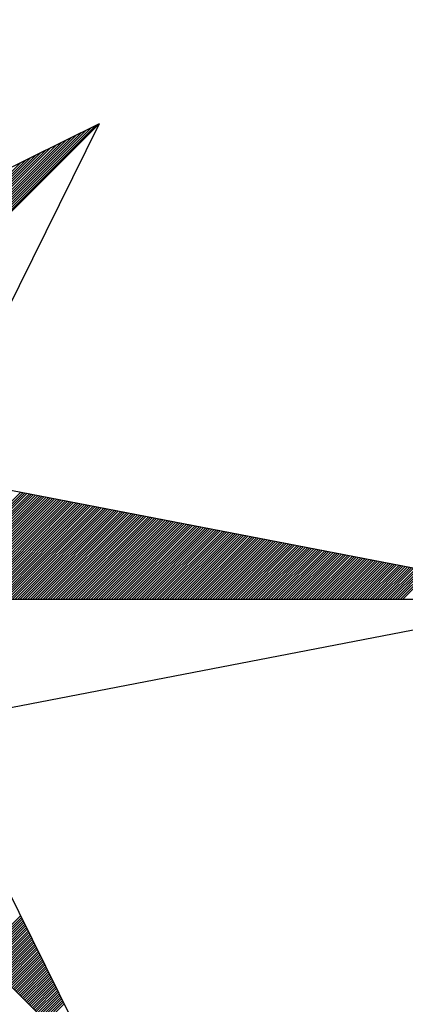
# Model space of a CAD drawing. Header units: metres. Extents: x 183400 to 184400, y 422200 to 427800.
# Tile 13 of 221: x 184280 to 184286, y 422560 to 422576. Entities that reach past the tile are written whole.
import ezdxf

# ---------------------------------------------------------------- set-up
doc = ezdxf.new("R2010")
doc.units = ezdxf.units.M
doc.layers.add('N_MK2', color=7, linetype='Continuous')
doc.layers.add('방위표', color=7, linetype='Continuous')

# ---------------------------------------------------------------- blocks, each defined once
blk = doc.blocks.new('N_MK2')
at = {"layer": '방위표', "color": 7, "linetype": 'Continuous'}
blk.add_lwpolyline([(-106.029, 0), (-33.696, -13.958), (0, 0), (-53.049, -53.048), (-13.958, -33.696), (0, 0), (0, -106.029), (13.958, -33.696), (0, 0), (53.048, -53.049), (33.696, -13.958), (0, 0), (106.028, 0), (33.696, 13.958), (0, 0), (53.049, 53.049), (13.958, 33.696), (0, 0), (0, 133.028), (-13.958, 33.696), (0, 0), (-53.049, 53.049), (-33.696, 13.958), (0, 0)], close=True, dxfattribs=at)
for points in [[(0.12, 0.29), (52.713, 52.882)], [(53.049, 53.049), (33.696, 13.958)], [(0.32, 0.773), (52.152, 52.605)], [(0.52, 1.256), (51.592, 52.328)], [(0.72, 1.739), (51.032, 52.05)], [(0.92, 2.221), (50.472, 51.773)], [(1.12, 2.704), (49.912, 51.496)], [(1.32, 3.187), (49.351, 51.218)], [(1.52, 3.67), (48.791, 50.941)], [(1.72, 4.153), (48.231, 50.664)], [(1.92, 4.636), (47.671, 50.386)], [(2.12, 5.119), (47.111, 50.109)], [(2.32, 5.602), (46.551, 49.832)], [(2.52, 6.084), (45.99, 49.554)], [(2.72, 6.567), (45.43, 49.277)], [(2.92, 7.05), (44.87, 49)], [(3.12, 7.533), (44.31, 48.723)], [(32.357, 0), (44.274, 11.917)], [(32.64, 0), (44.511, 11.871)], [(32.923, 0), (44.748, 11.825)], [(33.206, 0), (44.985, 11.78)], [(33.488, 0), (45.222, 11.734)], [(33.771, 0), (45.459, 11.688)], [(34.054, 0), (45.696, 11.642)], [(34.337, 0), (45.934, 11.597)], [(34.62, 0), (46.171, 11.551)], [(34.903, 0), (46.408, 11.505)], [(35.186, 0), (46.645, 11.459)], [(35.468, 0), (46.882, 11.414)], [(35.751, 0), (47.119, 11.368)], [(36.034, 0), (47.356, 11.322)], [(36.317, 0), (47.593, 11.276)], [(36.6, 0), (47.83, 11.23)], [(36.883, 0), (48.067, 11.185)], [(37.165, 0), (48.304, 11.139)], [(37.448, 0), (48.542, 11.093)], [(37.731, 0), (48.779, 11.047)], [(38.014, 0), (49.016, 11.002)], [(38.297, 0), (49.253, 10.956)], [(38.58, 0), (49.49, 10.91)], [(38.862, 0), (49.727, 10.864)], [(39.145, 0), (49.964, 10.819)], [(39.428, 0), (50.201, 10.773)], [(39.711, 0), (50.438, 10.727)], [(39.994, 0), (50.675, 10.681)], [(40.277, 0), (50.912, 10.636)], [(40.56, 0), (51.15, 10.59)], [(40.842, 0), (51.387, 10.544)], [(41.125, 0), (51.624, 10.498)], [(41.408, 0), (51.861, 10.453)], [(41.691, 0), (52.098, 10.407)], [(41.974, 0), (52.335, 10.361)], [(42.257, 0), (52.572, 10.315)], [(42.539, 0), (52.809, 10.27)], [(42.822, 0), (53.046, 10.224)], [(43.105, 0), (53.283, 10.178)], [(43.388, 0), (53.52, 10.132)], [(43.671, 0), (53.758, 10.087)], [(43.954, 0), (53.995, 10.041)], [(44.237, 0), (54.232, 9.995)], [(44.519, 0), (54.469, 9.949)], [(44.802, 0), (54.706, 9.904)], [(45.085, 0), (54.943, 9.858)], [(45.368, 0), (55.18, 9.812)], [(45.651, 0), (55.417, 9.766)], [(45.934, 0), (55.654, 9.721)], [(46.216, 0), (55.891, 9.675)], [(46.499, 0), (56.128, 9.629)], [(46.782, 0), (56.366, 9.583)], [(47.065, 0), (56.603, 9.538)], [(47.348, 0), (56.84, 9.492)], [(47.631, 0), (57.077, 9.446)], [(47.913, 0), (57.314, 9.4)], [(48.196, 0), (57.551, 9.355)], [(48.479, 0), (57.788, 9.309)], [(48.762, 0), (58.025, 9.263)], [(49.045, 0), (58.262, 9.217)], [(49.328, 0), (58.499, 9.172)], [(49.611, 0), (58.736, 9.126)], [(49.893, 0), (58.974, 9.08)], [(50.176, 0), (59.211, 9.034)], [(50.459, 0), (59.448, 8.989)], [(50.742, 0), (59.685, 8.943)], [(51.025, 0), (59.922, 8.897)], [(51.308, 0), (60.159, 8.851)], [(51.59, 0), (60.396, 8.806)], [(51.873, 0), (60.633, 8.76)], [(52.156, 0), (60.87, 8.714)], [(52.439, 0), (61.107, 8.668)], [(52.722, 0), (61.344, 8.623)], [(53.005, 0), (61.582, 8.577)], [(53.287, 0), (61.819, 8.531)], [(53.57, 0), (62.056, 8.485)], [(53.853, 0), (62.293, 8.44)], [(54.136, 0), (62.53, 8.394)], [(54.419, 0), (62.767, 8.348)], [(54.702, 0), (63.004, 8.302)], [(54.985, 0), (63.241, 8.257)], [(55.267, 0), (63.478, 8.211)], [(55.55, 0), (63.715, 8.165)], [(55.833, 0), (63.952, 8.119)], [(56.116, 0), (64.19, 8.074)], [(56.399, 0), (64.427, 8.028)], [(56.682, 0), (64.664, 7.982)], [(56.964, 0), (64.901, 7.936)], [(57.247, 0), (65.138, 7.891)], [(57.53, 0), (65.375, 7.845)], [(57.813, 0), (65.612, 7.799)], [(58.096, 0), (65.849, 7.753)], [(58.379, 0), (66.086, 7.708)], [(58.662, 0), (66.323, 7.662)], [(58.944, 0), (66.56, 7.616)], [(59.227, 0), (66.798, 7.57)], [(59.51, 0), (67.035, 7.525)], [(59.793, 0), (67.272, 7.479)], [(60.076, 0), (67.509, 7.433)], [(60.359, 0), (67.746, 7.387)], [(60.641, 0), (67.983, 7.342)], [(60.924, 0), (68.22, 7.296)], [(61.207, 0), (68.457, 7.25)], [(61.49, 0), (68.694, 7.204)], [(61.773, 0), (68.931, 7.159)], [(62.056, 0), (69.168, 7.113)], [(62.338, 0), (69.406, 7.067)], [(62.621, 0), (69.643, 7.021)], [(62.904, 0), (69.88, 6.976)], [(63.187, 0), (70.117, 6.93)], [(63.47, 0), (70.354, 6.884)], [(63.753, 0), (70.591, 6.838)], [(64.036, 0), (70.828, 6.793)], [(64.318, 0), (71.065, 6.747)], [(64.601, 0), (71.302, 6.701)], [(64.884, 0), (71.539, 6.655)], [(65.167, 0), (71.776, 6.61)], [(65.45, 0), (72.014, 6.564)], [(65.733, 0), (72.251, 6.518)], [(66.015, 0), (72.488, 6.472)], [(66.298, 0), (72.725, 6.427)], [(66.581, 0), (72.962, 6.381)], [(66.864, 0), (73.199, 6.335)], [(67.147, 0), (73.436, 6.289)], [(67.43, 0), (73.673, 6.244)], [(67.713, 0), (73.91, 6.198)], [(67.995, 0), (74.147, 6.152)], [(68.278, 0), (74.384, 6.106)], [(68.561, 0), (74.622, 6.061)], [(68.844, 0), (74.859, 6.015)], [(69.127, 0), (75.096, 5.969)], [(69.41, 0), (75.333, 5.923)], [(69.692, 0), (75.57, 5.878)], [(69.975, 0), (75.807, 5.832)], [(70.258, 0), (76.044, 5.786)], [(70.541, 0), (76.281, 5.74)], [(70.824, 0), (76.518, 5.695)], [(71.107, 0), (76.755, 5.649)], [(71.389, 0), (76.992, 5.603)], [(71.672, 0), (77.23, 5.557)], [(71.955, 0), (77.467, 5.512)], [(72.238, 0), (77.704, 5.466)], [(72.521, 0), (77.941, 5.42)], [(72.804, 0), (78.178, 5.374)], [(73.087, 0), (78.415, 5.329)], [(73.369, 0), (78.652, 5.283)], [(73.652, 0), (78.889, 5.237)], [(73.935, 0), (79.126, 5.191)], [(74.218, 0), (79.363, 5.146)], [(74.501, 0), (79.6, 5.1)], [(74.784, 0), (79.838, 5.054)], [(75.066, 0), (80.075, 5.008)], [(75.349, 0), (80.312, 4.962)], [(75.632, 0), (80.549, 4.917)], [(75.915, 0), (80.786, 4.871)], [(76.198, 0), (81.023, 4.825)], [(76.481, 0), (81.26, 4.779)], [(76.763, 0), (81.497, 4.734)], [(77.046, 0), (81.734, 4.688)], [(77.329, 0), (81.971, 4.642)], [(77.612, 0), (82.209, 4.596)], [(77.895, 0), (82.446, 4.551)], [(78.178, 0), (82.683, 4.505)], [(78.461, 0), (82.92, 4.459)], [(78.743, 0), (83.157, 4.413)], [(79.026, 0), (83.394, 4.368)], [(79.309, 0), (83.631, 4.322)], [(79.592, 0), (83.868, 4.276)], [(79.875, 0), (84.105, 4.23)], [(80.158, 0), (84.342, 4.185)], [(80.44, 0), (84.579, 4.139)], [(80.723, 0), (84.817, 4.093)], [(81.006, 0), (85.054, 4.047)], [(81.289, 0), (85.291, 4.002)], [(81.572, 0), (85.528, 3.956)], [(81.855, 0), (85.765, 3.91)], [(82.138, 0), (86.002, 3.864)], [(82.42, 0), (86.239, 3.819)], [(82.703, 0), (86.476, 3.773)], [(82.986, 0), (86.713, 3.727)], [(83.269, 0), (86.95, 3.681)], [(83.552, 0), (87.187, 3.636)], [(83.835, 0), (87.425, 3.59)], [(84.117, 0), (87.662, 3.544)], [(84.4, 0), (87.899, 3.498)], [(84.683, 0), (88.136, 3.453)], [(84.966, 0), (88.373, 3.407)], [(85.249, 0), (88.61, 3.361)], [(85.532, 0), (88.847, 3.315)], [(85.814, 0), (89.084, 3.27)], [(86.097, 0), (89.321, 3.224)], [(86.38, 0), (89.558, 3.178)], [(86.663, 0), (89.795, 3.132)], [(86.946, 0), (90.033, 3.087)], [(106.028, 0), (33.696, -13.958)], [(39.796, -39.796), (44.271, -35.32)], [(39.937, -39.938), (44.365, -35.51)], [(40.078, -40.079), (44.459, -35.699)], [(40.22, -40.221), (44.552, -35.888)], [(40.361, -40.362), (44.646, -36.077)], [(40.503, -40.503), (44.74, -36.266)], [(40.644, -40.645), (44.833, -36.456)], [(40.786, -40.786), (44.927, -36.645)], [(40.927, -40.928), (45.021, -36.834)], [(41.068, -41.069), (45.114, -37.023)], [(41.21, -41.211), (45.208, -37.212)], [(41.351, -41.352), (45.302, -37.401)], [(41.493, -41.493), (45.395, -37.591)], [(41.634, -41.635), (45.489, -37.78)], [(41.775, -41.776), (45.583, -37.969)], [(41.917, -41.918), (45.676, -38.158)], [(42.058, -42.059), (45.77, -38.347)], [(42.2, -42.201), (45.864, -38.537)], [(42.341, -42.342), (45.957, -38.726)], [(42.483, -42.483), (46.051, -38.915)], [(42.624, -42.625), (46.145, -39.104)], [(42.765, -42.766), (46.238, -39.293)], [(42.907, -42.908), (46.332, -39.483)], [(43.048, -43.049), (46.426, -39.672)], [(43.19, -43.19), (46.519, -39.861)], [(43.331, -43.332), (46.613, -40.05)], [(43.473, -43.473), (46.707, -40.239)], [(43.614, -43.615), (46.8, -40.428)], [(43.755, -43.756), (46.894, -40.618)], [(43.897, -43.898), (46.988, -40.807)], [(44.038, -44.039), (47.081, -40.996)], [(44.18, -44.18), (47.175, -41.185)], [(44.321, -44.322), (47.268, -41.374)], [(44.462, -44.463), (47.362, -41.564)], [(44.604, -44.605), (47.456, -41.753)], [(44.745, -44.746), (47.549, -41.942)], [(44.887, -44.888), (47.643, -42.131)], [(45.028, -45.029), (47.737, -42.32)], [(45.17, -45.17), (47.83, -42.51)], [(45.311, -45.312), (47.924, -42.699)], [(45.452, -45.453), (48.018, -42.888)], [(45.594, -45.595), (48.111, -43.077)], [(45.735, -45.736), (48.205, -43.266)], [(45.877, -45.878), (48.299, -43.455)], [(46.018, -46.019), (48.392, -43.645)], [(46.16, -46.16), (48.486, -43.834)], [(46.301, -46.302), (48.58, -44.023)], [(46.442, -46.443), (48.673, -44.212)], [(46.584, -46.585), (48.767, -44.401)], [(46.725, -46.726), (48.861, -44.591)], [(46.867, -46.867), (48.954, -44.78)], [(47.008, -47.009), (49.048, -44.969)], [(47.149, -47.15), (49.142, -45.158)]]:
    blk.add_lwpolyline(points, dxfattribs=at)

msp = doc.modelspace()

# ---------------------------------------------------------------- block references
at = {"layer": 'N_MK2', "linetype": 'Continuous', "lineweight": 15, "xscale": 0.1399996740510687, "yscale": 0.1399996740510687, "zscale": 0.139999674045}
msp.add_blockref('N_MK2', (184273.805, 422566.673), dxfattribs=at)

doc.saveas('drawing.dxf')
